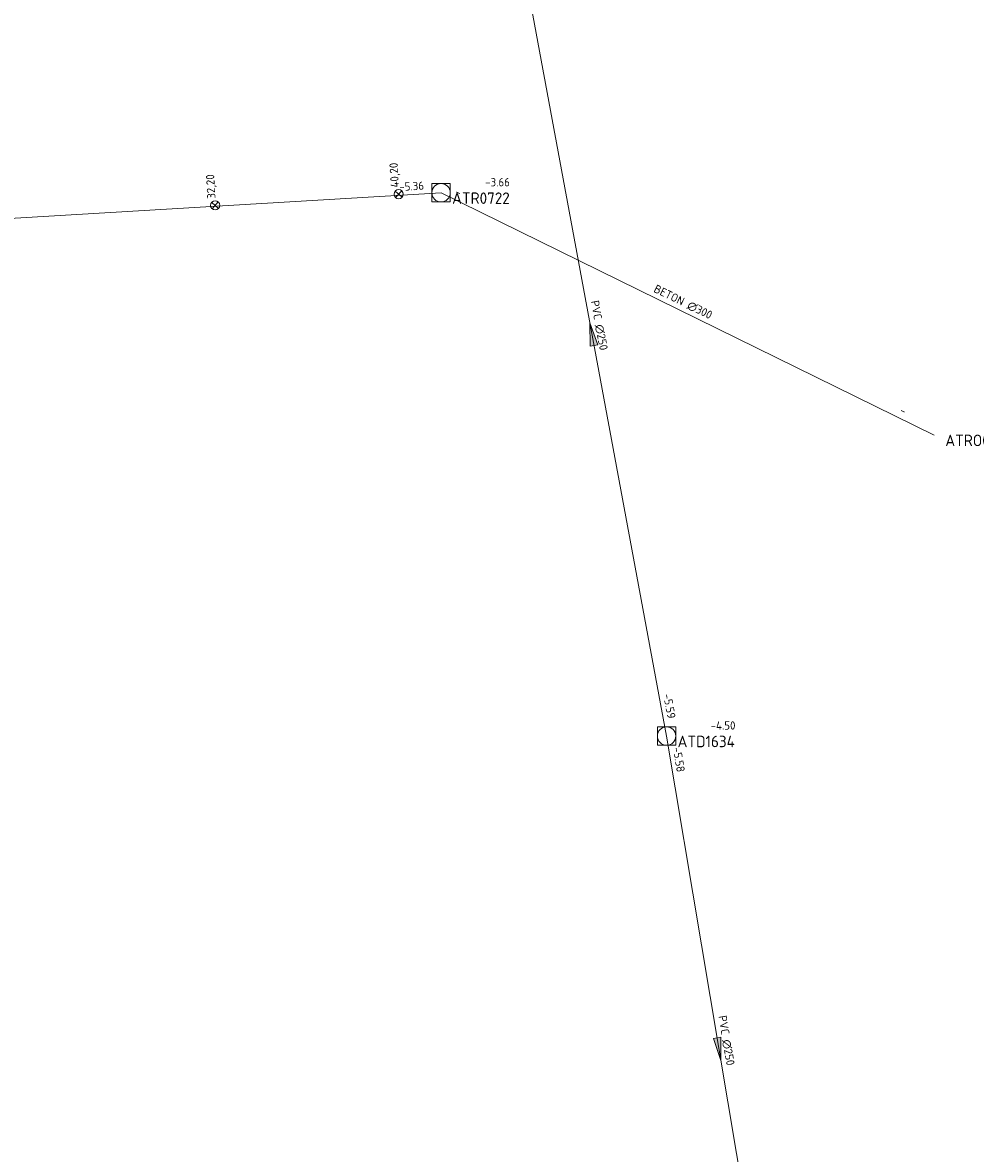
# Model space of a CAD drawing. Header units: metres. Extents: x 162232 to 162755, y 502539 to 502988.
# Tile 16 of 64: x 162372 to 162414, y 502889 to 502938. Entities that reach past the tile are written whole.
import ezdxf

# ---------------------------------------------------------------- set-up
doc = ezdxf.new("R2010")
doc.units = ezdxf.units.M
doc.header["$LTSCALE"] = 0.001
for name, color, linetype, lineweight in [('B-WE-RI-HWA_BOB-T18', 150, 'Continuous', 0), ('B-WE-RI-HWA_HULPSTUK_INLAAT-S', 150, 'Continuous', 13), ('B-WE-RI-HWA_HULPSTUK_INLAAT-T18', 150, 'Continuous', 0), ('B-WE-RI-HWA_MATERIAAL-T18', 150, 'Continuous', 0), ('B-WE-RI-HWA_PUTDEKSELHOOGTE-T18', 150, 'Continuous', 0), ('B-WE-RI-HWA_PUTNUMMER-T25', 150, 'Continuous', 0), ('B-WE-RI-HWA_RIOOLPUT_INSPECTIEPUT-S', 150, 'Continuous', 13), ('B-WE-RI-HWA_TRANSPORTLEIDING_BETON_300-G', 150, 'Continuous', 13), ('B-WE-RI-VWA_BOB-T18', 20, 'Continuous', 0), ('B-WE-RI-VWA_MATERIAAL-T18', 20, 'Continuous', 0), ('B-WE-RI-VWA_PUTDEKSELHOOGTE-T18', 20, 'Continuous', 0), ('B-WE-RI-VWA_PUTNUMMER-T25', 20, 'Continuous', 0), ('B-WE-RI-VWA_RIOOLPUT_INSPECTIEPUT-S', 20, 'Continuous', 13), ('B-WE-RI-VWA_STROOMRICHTING-S', 20, 'Continuous', 13), ('B-WE-RI-VWA_TRANSPORTLEIDING_PVC_250-G', 20, 'Continuous', 13), ('Default', 7, 'Continuous', 0)]:
    doc.layers.add(name, color=color, linetype=linetype, lineweight=lineweight)
doc.styles.add('NLCS-ISO', font='NLCS-ISO.ttf')

# ---------------------------------------------------------------- blocks, each defined once
blk = doc.blocks.new('SRI-STROOMRICHTING-SO')
at = {"layer": 'Default', "linetype": 'Continuous'}
blk.add_hatch(color=256, dxfattribs=at).paths.add_polyline_path([(-0.0025, 0.00083), (-0.0025, -0.00083), (0.0025, 0)])
at = {"flags": 128}
blk.add_lwpolyline([(0.0025, 0), (-0.0025, -0.00083), (-0.0025, 0.00083), (0.0025, 0)], dxfattribs=at)
blk = doc.blocks.new('B-SRI-PUT_VWA-SO')
at = {"flags": 128}
for points in [[(-0.002, 0.002), (0.002, 0.002), (0.002, -0.002), (-0.002, -0.002), (-0.002, 0.002)], [(0.002, -0.002), (0.002, 0.002), (-0.002, 0.002), (-0.002, -0.002), (0.002, -0.002)]]:
    blk.add_lwpolyline(points, dxfattribs=at)
blk.add_circle((0, 0), 0.002)
blk = doc.blocks.new('B-SRI-PUT_HWA-SO')
at = {"flags": 128}
blk.add_lwpolyline([(-0.002, -0.002), (0.002, -0.002), (0.002, 0.002), (-0.002, 0.002), (-0.002, -0.002)], dxfattribs=at)
blk.add_circle((0, 0), 0.002)
blk = doc.blocks.new('SRI-HULP_INLAAT-SO')
for p, q in [((-0.00071, 0.00071), (0.00071, -0.00071)), ((-0.00071, -0.00071), (0.00071, 0.00071))]:
    blk.add_line(p, q)
blk.add_circle((0, 0), 0.001)

msp = doc.modelspace()

# ---------------------------------------------------------------- linework, layer by layer
at = {"layer": 'B-WE-RI-HWA_TRANSPORTLEIDING_BETON_300-G', "flags": 128}
for points in [[(162348.566, 502928.048), (162390.536, 502930.538)], [(162390.536, 502930.538), (162412, 502920)]]:
    msp.add_lwpolyline(points, dxfattribs=at)
at = {"layer": 'B-WE-RI-VWA_TRANSPORTLEIDING_PVC_250-G', "flags": 128}
for points in [[(162400.349, 502906.903), (162393.858, 502941.877)], [(162400.349, 502906.903), (162404.919, 502879.671)]]:
    msp.add_lwpolyline(points, dxfattribs=at)

# ---------------------------------------------------------------- block references
at = {"layer": 'B-WE-RI-HWA_HULPSTUK_INLAAT-S', "linetype": 'Continuous', "lineweight": 0, "xscale": 200, "yscale": 200, "rotation": 3.486868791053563}
for p in [(162388.691, 502930.476), (162380.705, 502929.989)]:
    msp.add_blockref('SRI-HULP_INLAAT-SO', p, dxfattribs=at)
at = {"layer": 'B-WE-RI-HWA_RIOOLPUT_INSPECTIEPUT-S', "linetype": 'Continuous', "lineweight": 0, "xscale": 200, "yscale": 200}
msp.add_blockref('B-SRI-PUT_HWA-SO', (162390.536, 502930.538), dxfattribs=at)
at = {"layer": 'B-WE-RI-VWA_RIOOLPUT_INSPECTIEPUT-S', "linetype": 'Continuous', "lineweight": 0, "xscale": 200, "yscale": 200}
msp.add_blockref('B-SRI-PUT_VWA-SO', (162400.349, 502906.903), dxfattribs=at)
at = {"layer": 'B-WE-RI-VWA_STROOMRICHTING-S', "linetype": 'Continuous', "lineweight": 0, "xscale": 200, "yscale": 200}
for p, rotation in [((162397.103, 502924.39), 100.5141782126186), ((162402.634, 502893.287), 279.5264533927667)]:
    msp.add_blockref('SRI-STROOMRICHTING-SO', p, dxfattribs=dict(at, rotation=rotation))

# ---------------------------------------------------------------- texts
at = {"layer": 'B-WE-RI-HWA_BOB-T18', "linetype": 'Continuous', "lineweight": 0, "char_height": 0.36, "attachment_point": 7, "line_spacing_factor": 0.8, "style": 'NLCS-ISO'}
for s, insert, rotation in [('{\\C256;-5.36}', (162388.728, 502930.612), 3.3953), ('{\\C256;-}', (162391.11, 502930.458), 333.8507), ('{\\C256;-}', (162410.464, 502920.956), 333.8507)]:
    msp.add_mtext(s, dxfattribs=dict(at, insert=insert, rotation=rotation))
at = {"layer": 'B-WE-RI-HWA_HULPSTUK_INLAAT-T18', "linetype": 'Continuous', "lineweight": 0, "char_height": 0.36, "attachment_point": 7, "rotation": 93.4869, "line_spacing_factor": 0.8, "style": 'NLCS-ISO'}
for s, insert in [('{\\C256;40,20}', (162388.791, 502930.783)), ('{\\C256;32,20}', (162380.806, 502930.296))]:
    msp.add_mtext(s, dxfattribs=dict(at, insert=insert))
at = {"layer": 'B-WE-RI-HWA_MATERIAAL-T18', "linetype": 'Continuous', "lineweight": 0, "insert": (162400.981, 502925.612), "char_height": 0.36, "attachment_point": 8, "rotation": 333.8507, "line_spacing_factor": 0.8, "style": 'NLCS-ISO'}
msp.add_mtext('{\\C256;BETON ∅300}', dxfattribs=at)
at = {"layer": 'B-WE-RI-HWA_PUTDEKSELHOOGTE-T18', "linetype": 'Continuous', "lineweight": 0, "insert": (162392.456, 502930.819), "char_height": 0.36, "attachment_point": 7, "line_spacing_factor": 0.8, "style": 'NLCS-ISO'}
msp.add_mtext('{\\C256;-3.66}', dxfattribs=at)
at = {"layer": 'B-WE-RI-HWA_PUTNUMMER-T25', "linetype": 'Continuous', "lineweight": 0, "char_height": 0.5, "attachment_point": 7, "line_spacing_factor": 0.8, "style": 'NLCS-ISO'}
for s, insert in [('{\\C256;ATR0722}', (162391.016, 502930.053)), ('{\\C256;ATRO016}', (162412.48, 502919.515))]:
    msp.add_mtext(s, dxfattribs=dict(at, insert=insert))
at = {"layer": 'B-WE-RI-VWA_BOB-T18', "linetype": 'Continuous', "lineweight": 0, "char_height": 0.36, "attachment_point": 7, "line_spacing_factor": 0.8, "style": 'NLCS-ISO'}
for s, insert, rotation in [('{\\C256;-5.59}', (162400.199, 502908.706), 280.5142), ('{\\C256;-5.58}', (162400.619, 502906.391), 279.5265)]:
    msp.add_mtext(s, dxfattribs=dict(at, insert=insert, rotation=rotation))
at = {"layer": 'B-WE-RI-VWA_MATERIAAL-T18', "linetype": 'Continuous', "lineweight": 0, "char_height": 0.36, "attachment_point": 8, "line_spacing_factor": 0.8, "style": 'NLCS-ISO'}
for insert, rotation in [((162397.224, 502924.736), 280.5142), ((162402.76, 502893.631), 279.5265)]:
    msp.add_mtext('{\\C256;PVC ∅250}', dxfattribs=dict(at, insert=insert, rotation=rotation))
at = {"layer": 'B-WE-RI-VWA_PUTDEKSELHOOGTE-T18', "linetype": 'Continuous', "lineweight": 0, "insert": (162402.269, 502907.184), "char_height": 0.36, "attachment_point": 7, "line_spacing_factor": 0.8, "style": 'NLCS-ISO'}
msp.add_mtext('{\\C256;-4.50}', dxfattribs=at)
at = {"layer": 'B-WE-RI-VWA_PUTNUMMER-T25', "linetype": 'Continuous', "lineweight": 0, "insert": (162400.829, 502906.418), "char_height": 0.5, "attachment_point": 7, "line_spacing_factor": 0.8, "style": 'NLCS-ISO'}
msp.add_mtext('{\\C256;ATD1634}', dxfattribs=at)

doc.saveas('drawing.dxf')
